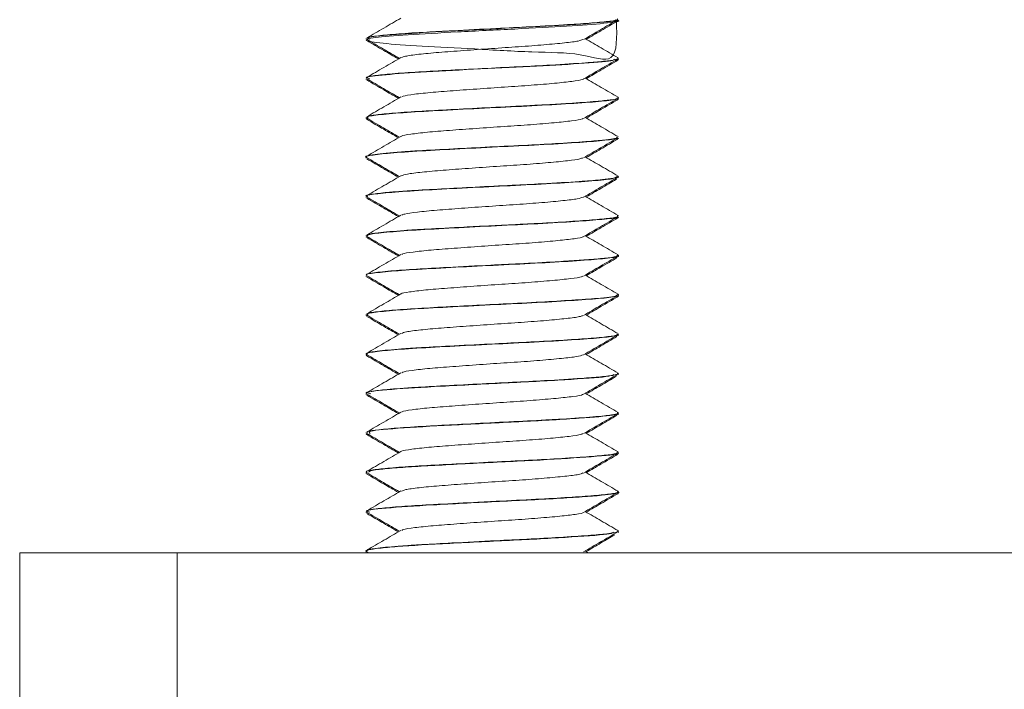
# Model space of a CAD drawing. Header units: millimetres. Extents: x -268 to 358, y -1428 to -19.
# Tile 28 of 34: x 233 to 264, y -102 to -81. Entities that reach past the tile are written whole.
import ezdxf

# ---------------------------------------------------------------- set-up
doc = ezdxf.new("R2010")
doc.units = ezdxf.units.MM

msp = doc.modelspace()

# ---------------------------------------------------------------- linework, layer by layer
at = {"color": 7, "linetype": 'Continuous', "lineweight": 15}
for p, q in [((251.831, -80.995), (251.831, -80.985)), ((243.831, -81.572), (243.831, -81.582)), ((243.831, -81.61), (243.831, -81.621)), ((251.831, -82.207), (251.831, -82.197)), ((251.831, -82.246), (251.831, -82.235)), ((243.831, -82.822), (243.831, -82.832)), ((243.831, -82.86), (243.831, -82.871)), ((251.831, -83.457), (251.831, -83.447)), ((251.831, -83.495), (251.831, -83.485)), ((243.831, -84.072), (243.831, -84.082)), ((243.831, -84.11), (243.831, -84.12)), ((251.757, -84.763), (251.794, -84.745)), ((251.822, -84.735), (251.789, -84.761)), ((251.831, -84.707), (251.831, -84.697)), ((251.831, -84.745), (251.831, -84.735)), ((243.831, -85.322), (243.831, -85.332)), ((243.831, -85.36), (243.831, -85.37)), ((251.831, -85.957), (251.831, -85.947)), ((251.831, -85.995), (251.831, -85.985)), ((243.831, -86.572), (243.831, -86.582)), ((243.831, -86.61), (243.831, -86.62)), ((251.766, -87.263), (251.821, -87.245)), ((251.831, -87.207), (251.831, -87.197)), ((251.831, -87.245), (251.831, -87.235)), ((243.831, -87.822), (243.831, -87.832)), ((243.831, -87.86), (243.831, -87.87)), ((243.875, -87.87), (243.846, -87.852)), ((251.831, -88.457), (251.831, -88.447)), ((251.831, -88.495), (251.831, -88.485)), ((243.831, -89.072), (243.831, -89.082)), ((243.831, -89.11), (243.831, -89.12)), ((251.831, -89.707), (251.831, -89.697)), ((251.831, -89.745), (251.831, -89.735)), ((243.831, -90.322), (243.831, -90.332)), ((243.831, -90.36), (243.831, -90.37)), ((251.757, -91.013), (251.779, -90.995)), ((251.831, -90.957), (251.831, -90.947)), ((251.831, -90.995), (251.831, -90.985)), ((243.831, -91.572), (243.831, -91.582)), ((243.831, -91.61), (243.831, -91.62)), ((251.831, -92.207), (251.831, -92.197)), ((251.831, -92.245), (251.831, -92.235)), ((243.831, -92.822), (243.831, -92.832)), ((243.831, -92.86), (243.831, -92.871)), ((251.803, -93.513), (251.798, -93.495)), ((251.831, -93.457), (251.831, -93.447)), ((251.831, -93.495), (251.831, -93.485)), ((243.831, -94.072), (243.831, -94.083)), ((243.831, -94.11), (243.831, -94.121)), ((251.83, -94.735), (251.74, -94.767)), ((251.831, -94.708), (251.831, -94.697)), ((251.831, -94.745), (251.831, -94.735)), ((243.831, -95.322), (243.831, -95.332)), ((243.831, -95.36), (243.831, -95.37)), ((251.831, -95.957), (251.831, -95.947)), ((251.831, -95.995), (251.831, -95.985)), ((243.831, -96.572), (243.831, -96.582)), ((243.831, -96.61), (243.831, -96.62)), ((251.831, -97.207), (251.831, -97.197)), ((251.831, -97.246), (251.831, -97.235)), ((232.831, -103.885), (232.831, -97.885)), ((232.831, -97.885), (237.831, -97.885)), ((237.831, -97.885), (237.831, -103.885)), ((237.831, -97.885), (352.831, -97.885)), ((243.831, -97.822), (243.831, -97.832)), ((243.831, -97.86), (243.831, -97.87)), ((243.841, -97.846), (243.908, -97.885)), ((250.876, -97.885), (250.776, -97.827))]:
    msp.add_line(p, q, dxfattribs=at)
for points, knots in [([(244.93, -80.926), (244.75, -81.03), (244.39, -81.239), (244.03, -81.448), (243.85, -81.552)], [0, 0, 0, 0, 0.499672, 1, 1, 1, 1]), ([(251.769, -81.013), (251.786, -81.521), (251.818, -82.472), (250.71, -82.013), (249.128, -82.017), (247.268, -81.899), (245.522, -81.818), (244.248, -81.722), (243.701, -81.635), (243.992, -81.543), (245.064, -81.453), (246.7, -81.364), (248.557, -81.27), (250.294, -81.184), (251.44, -81.09), (251.947, -81.029), (251.814, -80.997), (251.806, -80.995)], [0, 0, 0, 0, 0.080523, 0.150775, 0.22095, 0.291794, 0.361668, 0.432652, 0.502621, 0.573208, 0.643665, 0.713696, 0.784646, 0.854508, 0.92542, 0.995508, 1, 1, 1, 1]), ([(251.792, -80.947), (251.804, -80.952), (251.857, -80.976), (251.595, -81.023), (251.053, -81.076), (250.187, -81.137), (249.128, -81.197), (247.858, -81.257), (246.857, -81.308), (246.144, -81.347), (245.537, -81.381), (244.812, -81.425), (244.178, -81.486), (243.845, -81.532), (243.866, -81.562), (243.874, -81.572)], [0, 0, 0, 0, 0.025612, 0.116771, 0.210636, 0.296022, 0.402145, 0.490612, 0.601157, 0.638841, 0.674163, 0.766153, 0.859638, 0.950565, 1, 1, 1, 1]), ([(243.942, -81.598), (243.904, -81.58), (243.802, -81.531), (244.556, -81.452), (245.963, -81.365), (247.779, -81.27), (249.617, -81.184), (251.025, -81.09), (251.772, -81.024), (251.738, -80.987), (251.732, -80.98)], [0, 0, 0, 0, 0.087143, 0.233771, 0.379516, 0.527172, 0.672562, 0.820139, 0.966001, 1, 1, 1, 1]), ([(250.727, -81.606), (250.906, -81.501), (251.265, -81.292), (251.625, -81.084), (251.805, -80.98)], [0, 0, 0, 0, 0.49971, 1, 1, 1, 1]), ([(250.81, -81.596), (250.966, -81.506), (251.3, -81.311), (251.636, -81.117), (251.815, -81.013)], [0, 0, 0, 0, 0.4645044, 1, 1, 1, 1]), ([(251.792, -80.985), (251.808, -80.997), (251.831, -81.014), (251.714, -81.03), (251.682, -81.034)], [0, 0, 0, 0, 0.725527, 1, 1, 1, 1]), ([(243.841, -81.596), (244.021, -81.701), (244.369, -81.903), (244.717, -82.105), (244.885, -82.202)], [0, 0, 0, 0, 0.517844, 1, 1, 1, 1]), ([(243.846, -81.638), (244.026, -81.743), (244.361, -81.937), (244.696, -82.131), (244.851, -82.221)], [0, 0, 0, 0, 0.537994, 1, 1, 1, 1]), ([(244.953, -82.177), (244.983, -82.163), (245.056, -82.13), (245.47, -82.073), (246.108, -82.012), (246.912, -81.954), (247.794, -81.891), (248.684, -81.833), (249.496, -81.772), (250.148, -81.71), (250.583, -81.657), (250.667, -81.621), (250.704, -81.605)], [0, 0, 0, 0, 0.075952, 0.182207, 0.287648, 0.392192, 0.498712, 0.602913, 0.708787, 0.814741, 0.918891, 1, 1, 1, 1]), ([(251.823, -82.184), (251.643, -82.08), (251.294, -81.878), (250.945, -81.675), (250.776, -81.577)], [0, 0, 0, 0, 0.515653, 1, 1, 1, 1]), ([(251.799, -82.184), (251.801, -82.203), (251.807, -82.24), (251.407, -82.295), (250.745, -82.349), (249.805, -82.41), (248.652, -82.47), (247.504, -82.525), (246.364, -82.585), (245.342, -82.64), (244.53, -82.698), (244.014, -82.759), (243.788, -82.796), (243.844, -82.819), (243.85, -82.822)], [0, 0, 0, 0, 0.089293, 0.172323, 0.25002, 0.359695, 0.444236, 0.534611, 0.626225, 0.714943, 0.807239, 0.895104, 0.988248, 1, 1, 1, 1]), ([(244.93, -82.176), (244.75, -82.28), (244.39, -82.489), (244.03, -82.698), (243.85, -82.802)], [0, 0, 0, 0, 0.4996717, 1, 1, 1, 1]), ([(243.943, -82.848), (243.899, -82.835), (243.752, -82.791), (244.371, -82.72), (245.663, -82.63), (247.44, -82.537), (249.3, -82.45), (250.812, -82.356), (251.686, -82.286), (251.7, -82.243), (251.704, -82.23)], [0, 0, 0, 0, 0.061362, 0.207241, 0.353683, 0.500788, 0.646335, 0.794104, 0.939574, 1, 1, 1, 1]), ([(250.727, -82.856), (250.906, -82.751), (251.265, -82.542), (251.625, -82.334), (251.805, -82.23)], [0, 0, 0, 0, 0.49971, 1, 1, 1, 1]), ([(250.81, -82.846), (250.966, -82.756), (251.3, -82.561), (251.636, -82.367), (251.815, -82.263)], [0, 0, 0, 0, 0.4645044, 1, 1, 1, 1]), ([(251.811, -82.235), (251.818, -82.238), (251.853, -82.248), (251.792, -82.259), (251.744, -82.268)], [0, 0, 0, 0, 0.20748, 1, 1, 1, 1]), ([(243.841, -82.846), (244.021, -82.951), (244.369, -83.153), (244.717, -83.355), (244.885, -83.452)], [0, 0, 0, 0, 0.517843, 1, 1, 1, 1]), ([(243.846, -82.888), (244.026, -82.993), (244.361, -83.187), (244.696, -83.381), (244.851, -83.471)], [0, 0, 0, 0, 0.537994, 1, 1, 1, 1]), ([(244.961, -83.427), (244.971, -83.418), (245.002, -83.39), (245.334, -83.34), (245.913, -83.278), (246.683, -83.221), (247.55, -83.158), (248.448, -83.098), (249.286, -83.039), (249.998, -82.976), (250.483, -82.919), (250.726, -82.877), (250.724, -82.856), (250.724, -82.856)], [0, 0, 0, 0, 0.046948, 0.152861, 0.259295, 0.363627, 0.470352, 0.575587, 0.68088, 0.787589, 0.89191, 0.998374, 1, 1, 1, 1]), ([(251.823, -83.434), (251.643, -83.33), (251.294, -83.128), (250.945, -82.925), (250.776, -82.827)], [0, 0, 0, 0, 0.515653, 1, 1, 1, 1]), ([(244.93, -83.426), (244.75, -83.53), (244.39, -83.739), (244.03, -83.948), (243.85, -84.052)], [0, 0, 0, 0, 0.499672, 1, 1, 1, 1]), ([(243.895, -84.097), (243.871, -84.082), (243.809, -84.045), (244.236, -83.988), (245.062, -83.916), (246.231, -83.852), (247.573, -83.781), (248.951, -83.716), (250.2, -83.646), (251.163, -83.578), (251.751, -83.517), (251.779, -83.475), (251.791, -83.457)], [0, 0, 0, 0, 0.068251, 0.173476, 0.280535, 0.385356, 0.49244, 0.5976, 0.704136, 0.810309, 0.915797, 1, 1, 1, 1]), ([(251.817, -83.447), (251.822, -83.449), (251.882, -83.472), (251.649, -83.515), (251.117, -83.572), (250.398, -83.622), (249.738, -83.662), (249.377, -83.682), (249.246, -83.689), (249.184, -83.692), (249.157, -83.693), (249.067, -83.698), (248.765, -83.713), (248.073, -83.747), (247.061, -83.798), (245.947, -83.858), (244.994, -83.912), (244.401, -83.962), (244.087, -84.001), (243.908, -84.026), (243.899, -84.044), (243.894, -84.053)], [0, 0, 0, 0, 0.0085624, 0.1181001, 0.1980438, 0.3028308, 0.3683293, 0.3885492, 0.4003836, 0.4031562, 0.4047909, 0.4074276, 0.4266172, 0.4831837, 0.5807482, 0.6731998, 0.7712819, 0.8677172, 0.910834, 0.9591675, 1, 1, 1, 1]), ([(250.727, -84.106), (250.906, -84.001), (251.265, -83.792), (251.625, -83.584), (251.805, -83.48)], [0, 0, 0, 0, 0.49971, 1, 1, 1, 1]), ([(250.81, -84.096), (250.966, -84.006), (251.3, -83.811), (251.636, -83.617), (251.815, -83.513)], [0, 0, 0, 0, 0.4645044, 1, 1, 1, 1]), ([(251.811, -83.513), (251.813, -83.513), (251.844, -83.507), (251.815, -83.501), (251.788, -83.495)], [0, 0, 0, 0, 0.075285, 1, 1, 1, 1]), ([(243.889, -84.138), (243.86, -84.133), (243.803, -84.122), (243.857, -84.111), (243.885, -84.105)], [0, 0, 0, 0, 0.494753, 1, 1, 1, 1]), ([(243.841, -84.096), (244.021, -84.201), (244.369, -84.403), (244.717, -84.605), (244.885, -84.702)], [0, 0, 0, 0, 0.517843, 1, 1, 1, 1]), ([(243.846, -84.138), (244.026, -84.243), (244.361, -84.437), (244.696, -84.631), (244.851, -84.721)], [0, 0, 0, 0, 0.537994, 1, 1, 1, 1]), ([(244.948, -84.676), (244.949, -84.673), (244.953, -84.649), (245.218, -84.607), (245.731, -84.544), (246.461, -84.487), (247.309, -84.425), (248.206, -84.363), (249.069, -84.306), (249.821, -84.243), (250.375, -84.185), (250.676, -84.138), (250.695, -84.112), (250.699, -84.106)], [0, 0, 0, 0, 0.0182273, 0.123207, 0.2299964, 0.3344114, 0.4406936, 0.5468176, 0.6513341, 0.7581525, 0.8629407, 0.968722, 1, 1, 1, 1]), ([(251.823, -84.684), (251.643, -84.58), (251.294, -84.378), (250.945, -84.175), (250.776, -84.077)], [0, 0, 0, 0, 0.515653, 1, 1, 1, 1]), ([(244.93, -84.676), (244.75, -84.78), (244.39, -84.989), (244.03, -85.198), (243.85, -85.302)], [0, 0, 0, 0, 0.499672, 1, 1, 1, 1]), ([(243.856, -85.347), (243.849, -85.345), (243.739, -85.321), (243.954, -85.277), (244.526, -85.207), (245.532, -85.139), (246.789, -85.072), (248.166, -85.002), (249.507, -84.938), (250.657, -84.866), (251.456, -84.802), (251.845, -84.746), (251.791, -84.715), (251.777, -84.707)], [0, 0, 0, 0, 0.007269, 0.112392, 0.219046, 0.32514, 0.43077, 0.537691, 0.642619, 0.749796, 0.854764, 0.961623, 1, 1, 1, 1]), ([(251.79, -84.697), (251.797, -84.708), (251.811, -84.731), (251.64, -84.761), (251.369, -84.797), (250.884, -84.838), (250.03, -84.896), (248.935, -84.956), (247.766, -85.011), (246.555, -85.075), (245.74, -85.119), (245.317, -85.144), (245.223, -85.15), (245.198, -85.152), (245.193, -85.152), (245.193, -85.152), (245.192, -85.152), (245.192, -85.152), (245.192, -85.152), (245.192, -85.152), (245.192, -85.153), (245.188, -85.153), (245.158, -85.155), (245.074, -85.16), (244.631, -85.192), (244.099, -85.241), (243.876, -85.288), (243.822, -85.313), (243.834, -85.321), (243.836, -85.322)], [0, 0, 0, 0, 0.051876, 0.110063, 0.142519, 0.222265, 0.321653, 0.409568, 0.50621, 0.599701, 0.69969, 0.721282, 0.727951, 0.729187, 0.72933, 0.7294, 0.729401, 0.729403, 0.729406, 0.729411, 0.729461, 0.729587, 0.730429, 0.73925, 0.756788, 0.879321, 0.965004, 0.994592, 1, 1, 1, 1]), ([(250.727, -85.356), (250.906, -85.251), (251.265, -85.042), (251.625, -84.834), (251.805, -84.73)], [0, 0, 0, 0, 0.49971, 1, 1, 1, 1]), ([(250.81, -85.346), (250.966, -85.256), (251.3, -85.061), (251.636, -84.867), (251.815, -84.763)], [0, 0, 0, 0, 0.4645044, 1, 1, 1, 1]), ([(243.841, -85.346), (244.021, -85.451), (244.369, -85.653), (244.717, -85.855), (244.885, -85.952)], [0, 0, 0, 0, 0.517843, 1, 1, 1, 1]), ([(243.846, -85.388), (244.026, -85.493), (244.361, -85.687), (244.696, -85.881), (244.851, -85.971)], [0, 0, 0, 0, 0.537994, 1, 1, 1, 1]), ([(244.936, -85.927), (244.987, -85.91), (245.096, -85.872), (245.573, -85.811), (246.247, -85.752), (247.072, -85.692), (247.962, -85.629), (248.843, -85.573), (249.633, -85.51), (250.246, -85.45), (250.622, -85.4), (250.675, -85.367), (250.695, -85.355)], [0, 0, 0, 0, 0.096171, 0.202643, 0.307413, 0.412593, 0.518951, 0.622961, 0.729217, 0.834638, 0.939185, 1, 1, 1, 1]), ([(251.823, -85.934), (251.643, -85.83), (251.294, -85.628), (250.945, -85.425), (250.776, -85.327)], [0, 0, 0, 0, 0.515654, 1, 1, 1, 1]), ([(244.93, -85.926), (244.75, -86.03), (244.39, -86.239), (244.03, -86.448), (243.85, -86.552)], [0, 0, 0, 0, 0.499672, 1, 1, 1, 1]), ([(251.798, -85.947), (251.768, -85.97), (251.73, -86.001), (251.479, -86.033), (251.404, -86.041), (251.393, -86.042), (251.389, -86.043), (251.389, -86.043), (251.389, -86.043), (251.389, -86.043), (251.389, -86.043), (251.389, -86.043), (251.387, -86.043), (251.383, -86.043), (251.373, -86.044), (251.354, -86.046), (251.314, -86.05), (251.185, -86.063), (250.952, -86.082), (250.389, -86.123), (249.56, -86.174), (248.405, -86.231), (247.299, -86.285), (246.196, -86.345), (245.445, -86.385), (244.895, -86.423), (244.396, -86.462), (243.988, -86.513), (243.775, -86.551), (243.838, -86.571), (243.842, -86.572)], [0, 0, 0, 0, 0.111105, 0.145034, 0.148858, 0.150816, 0.150847, 0.150863, 0.150866, 0.150868, 0.15087, 0.150881, 0.15097, 0.151684, 0.153111, 0.155966, 0.161676, 0.173094, 0.217695, 0.257765, 0.3715, 0.449593, 0.543141, 0.632402, 0.72085, 0.751682, 0.811289, 0.905968, 0.994304, 1, 1, 1, 1]), ([(243.878, -86.582), (243.864, -86.576), (243.801, -86.546), (244.154, -86.498), (244.91, -86.426), (246.043, -86.362), (247.367, -86.291), (248.75, -86.225), (250.029, -86.157), (251.042, -86.088), (251.712, -86.024), (251.782, -85.979), (251.816, -85.957)], [0, 0, 0, 0, 0.03015, 0.137576, 0.247264, 0.354651, 0.464075, 0.57218, 0.680758, 0.789911, 0.897496, 1, 1, 1, 1]), ([(250.727, -86.606), (250.906, -86.501), (251.265, -86.292), (251.625, -86.084), (251.805, -85.98)], [0, 0, 0, 0, 0.49971, 1, 1, 1, 1]), ([(250.81, -86.596), (250.966, -86.506), (251.287, -86.319), (251.609, -86.133), (251.775, -86.036)], [0, 0, 0, 0, 0.483708, 1, 1, 1, 1]), ([(243.841, -86.596), (244.021, -86.701), (244.369, -86.903), (244.717, -87.105), (244.885, -87.202)], [0, 0, 0, 0, 0.517843, 1, 1, 1, 1]), ([(243.846, -86.638), (244.026, -86.743), (244.361, -86.937), (244.696, -87.131), (244.851, -87.221)], [0, 0, 0, 0, 0.537994, 1, 1, 1, 1]), ([(244.958, -87.177), (244.98, -87.165), (245.038, -87.133), (245.425, -87.078), (246.045, -87.017), (246.839, -86.959), (247.717, -86.896), (248.61, -86.838), (249.432, -86.777), (250.1, -86.715), (250.564, -86.661), (250.665, -86.622), (250.712, -86.605)], [0, 0, 0, 0, 0.066713, 0.172806, 0.278506, 0.382829, 0.48936, 0.593734, 0.69937, 0.805507, 0.909557, 1, 1, 1, 1]), ([(251.823, -87.184), (251.643, -87.08), (251.294, -86.878), (250.945, -86.675), (250.776, -86.577)], [0, 0, 0, 0, 0.515653, 1, 1, 1, 1]), ([(244.93, -87.176), (244.75, -87.28), (244.39, -87.489), (244.03, -87.698), (243.85, -87.802)], [0, 0, 0, 0, 0.499672, 1, 1, 1, 1]), ([(243.859, -87.847), (243.859, -87.826), (243.859, -87.784), (244.424, -87.718), (245.359, -87.648), (246.591, -87.583), (247.958, -87.512), (249.315, -87.448), (250.505, -87.376), (251.351, -87.311), (251.782, -87.261), (251.772, -87.234), (251.771, -87.23)], [0, 0, 0, 0, 0.100217, 0.210303, 0.320767, 0.429803, 0.540835, 0.64952, 0.760526, 0.86963, 0.980014, 1, 1, 1, 1]), ([(251.795, -87.197), (251.806, -87.202), (251.858, -87.226), (251.598, -87.272), (251.041, -87.328), (250.199, -87.385), (249.332, -87.435), (248.626, -87.47), (248.139, -87.494), (247.59, -87.522), (246.772, -87.563), (245.97, -87.607), (245.372, -87.64), (244.782, -87.679), (244.21, -87.731), (243.852, -87.782), (243.865, -87.811), (243.87, -87.822)], [0, 0, 0, 0, 0.024069, 0.117543, 0.209803, 0.302067, 0.391632, 0.440984, 0.476495, 0.508816, 0.572341, 0.672809, 0.711956, 0.746233, 0.859867, 0.947492, 1, 1, 1, 1]), ([(250.727, -87.856), (250.906, -87.751), (251.265, -87.542), (251.625, -87.334), (251.805, -87.23)], [0, 0, 0, 0, 0.49971, 1, 1, 1, 1]), ([(250.81, -87.846), (250.966, -87.756), (251.3, -87.561), (251.636, -87.367), (251.815, -87.263)], [0, 0, 0, 0, 0.464505, 1, 1, 1, 1]), ([(243.841, -87.846), (244.021, -87.951), (244.369, -88.153), (244.717, -88.355), (244.885, -88.452)], [0, 0, 0, 0, 0.517843, 1, 1, 1, 1]), ([(243.846, -87.888), (244.026, -87.993), (244.361, -88.187), (244.696, -88.381), (244.851, -88.471)], [0, 0, 0, 0, 0.537994, 1, 1, 1, 1]), ([(244.959, -88.427), (244.965, -88.42), (244.986, -88.393), (245.295, -88.346), (245.854, -88.283), (246.612, -88.226), (247.474, -88.163), (248.372, -88.103), (249.219, -88.045), (249.944, -87.981), (250.451, -87.924), (250.711, -87.881), (250.714, -87.858), (250.714, -87.856)], [0, 0, 0, 0, 0.037848, 0.143494, 0.250083, 0.35438, 0.461008, 0.566563, 0.671553, 0.778339, 0.882748, 0.989037, 1, 1, 1, 1]), ([(251.823, -88.434), (251.643, -88.33), (251.294, -88.128), (250.945, -87.925), (250.776, -87.827)], [0, 0, 0, 0, 0.515653, 1, 1, 1, 1]), ([(251.802, -88.434), (251.807, -88.451), (251.817, -88.487), (251.442, -88.542), (250.954, -88.582), (250.413, -88.621), (249.734, -88.663), (248.937, -88.706), (248.237, -88.739), (247.471, -88.777), (246.475, -88.829), (245.386, -88.888), (244.523, -88.948), (244.021, -89.008), (243.797, -89.047), (243.852, -89.068), (243.863, -89.072)], [0, 0, 0, 0, 0.079839, 0.168047, 0.247647, 0.281675, 0.34747, 0.443028, 0.478706, 0.513586, 0.622951, 0.710979, 0.802412, 0.904216, 0.982211, 1, 1, 1, 1]), ([(244.93, -88.426), (244.75, -88.53), (244.39, -88.739), (244.03, -88.948), (243.85, -89.052)], [0, 0, 0, 0, 0.499672, 1, 1, 1, 1]), ([(243.857, -89.082), (243.848, -89.079), (243.775, -89.053), (244.078, -89.008), (244.767, -88.937), (245.859, -88.872), (247.162, -88.802), (248.548, -88.734), (249.848, -88.668), (250.925, -88.597), (251.602, -88.533), (251.894, -88.483), (251.819, -88.459), (251.813, -88.457)], [0, 0, 0, 0, 0.014026, 0.12135, 0.230995, 0.338653, 0.447745, 0.556435, 0.664458, 0.773943, 0.881314, 0.99101, 1, 1, 1, 1]), ([(250.727, -89.106), (250.906, -89.001), (251.265, -88.792), (251.625, -88.584), (251.805, -88.48)], [0, 0, 0, 0, 0.49971, 1, 1, 1, 1]), ([(250.81, -89.096), (250.966, -89.006), (251.294, -88.815), (251.623, -88.624), (251.797, -88.524)], [0, 0, 0, 0, 0.473276, 1, 1, 1, 1]), ([(243.841, -89.096), (244.021, -89.201), (244.369, -89.403), (244.717, -89.605), (244.885, -89.702)], [0, 0, 0, 0, 0.517843, 1, 1, 1, 1]), ([(243.846, -89.138), (244.026, -89.243), (244.361, -89.437), (244.696, -89.631), (244.851, -89.721)], [0, 0, 0, 0, 0.537994, 1, 1, 1, 1]), ([(244.94, -89.676), (244.94, -89.674), (244.938, -89.652), (245.186, -89.613), (245.676, -89.549), (246.394, -89.492), (247.233, -89.43), (248.13, -89.368), (248.999, -89.311), (249.763, -89.248), (250.336, -89.189), (250.66, -89.142), (250.688, -89.113), (250.695, -89.106)], [0, 0, 0, 0, 0.009174, 0.113901, 0.220721, 0.325277, 0.431341, 0.537669, 0.642053, 0.748825, 0.853874, 0.959362, 1, 1, 1, 1]), ([(251.823, -89.684), (251.643, -89.58), (251.294, -89.378), (250.945, -89.175), (250.776, -89.077)], [0, 0, 0, 0, 0.515653, 1, 1, 1, 1]), ([(251.798, -89.684), (251.811, -89.688), (251.903, -89.716), (251.671, -89.763), (251.13, -89.82), (250.399, -89.872), (249.365, -89.935), (248.219, -89.99), (247.041, -90.049), (245.942, -90.108), (244.987, -90.163), (244.272, -90.224), (243.881, -90.276), (243.854, -90.309), (243.843, -90.322)], [0, 0, 0, 0, 0.018117, 0.13734, 0.203709, 0.296993, 0.386758, 0.483083, 0.569554, 0.660443, 0.752758, 0.842536, 0.937324, 1, 1, 1, 1]), ([(244.93, -89.676), (244.75, -89.78), (244.39, -89.989), (244.03, -90.198), (243.85, -90.302)], [0, 0, 0, 0, 0.499672, 1, 1, 1, 1]), ([(243.883, -90.347), (243.867, -90.33), (243.831, -90.289), (244.319, -90.228), (245.196, -90.158), (246.395, -90.094), (247.75, -90.022), (249.12, -89.958), (250.342, -89.887), (251.259, -89.821), (251.781, -89.761), (251.779, -89.722), (251.778, -89.707)], [0, 0, 0, 0, 0.081365, 0.186997, 0.293891, 0.398809, 0.50597, 0.610915, 0.717768, 0.82348, 0.929457, 1, 1, 1, 1]), ([(250.727, -90.356), (250.906, -90.251), (251.265, -90.042), (251.625, -89.834), (251.805, -89.73)], [0, 0, 0, 0, 0.49971, 1, 1, 1, 1]), ([(250.81, -90.346), (250.966, -90.256), (251.3, -90.061), (251.636, -89.867), (251.815, -89.763)], [0, 0, 0, 0, 0.4645044, 1, 1, 1, 1]), ([(251.786, -89.763), (251.807, -89.76), (251.842, -89.754), (251.818, -89.748), (251.808, -89.745)], [0, 0, 0, 0, 0.582262, 1, 1, 1, 1]), ([(243.853, -90.37), (243.844, -90.368), (243.816, -90.36), (243.862, -90.353), (243.893, -90.348)], [0, 0, 0, 0, 0.330729, 1, 1, 1, 1]), ([(243.841, -90.346), (244.021, -90.451), (244.369, -90.653), (244.717, -90.855), (244.885, -90.952)], [0, 0, 0, 0, 0.517843, 1, 1, 1, 1]), ([(243.846, -90.388), (244.026, -90.493), (244.361, -90.687), (244.696, -90.881), (244.851, -90.971)], [0, 0, 0, 0, 0.537994, 1, 1, 1, 1]), ([(244.945, -90.927), (244.986, -90.911), (245.077, -90.876), (245.524, -90.816), (246.182, -90.757), (246.998, -90.698), (247.885, -90.634), (248.77, -90.578), (249.571, -90.515), (250.202, -90.454), (250.605, -90.403), (250.671, -90.369), (250.698, -90.355)], [0, 0, 0, 0, 0.086839, 0.193236, 0.298325, 0.403193, 0.509649, 0.613716, 0.719819, 0.825508, 0.929842, 1, 1, 1, 1]), ([(251.823, -90.934), (251.643, -90.83), (251.294, -90.628), (250.945, -90.425), (250.776, -90.327)], [0, 0, 0, 0, 0.515653, 1, 1, 1, 1]), ([(244.93, -90.926), (244.75, -91.03), (244.39, -91.239), (244.03, -91.448), (243.85, -91.552)], [0, 0, 0, 0, 0.499672, 1, 1, 1, 1]), ([(243.867, -91.597), (243.853, -91.592), (243.769, -91.565), (243.995, -91.518), (244.637, -91.447), (245.679, -91.381), (246.96, -91.313), (248.342, -91.244), (249.666, -91.179), (250.783, -91.107), (251.528, -91.044), (251.868, -90.99), (251.802, -90.962), (251.79, -90.957)], [0, 0, 0, 0, 0.020957, 0.125873, 0.232792, 0.338398, 0.444501, 0.551134, 0.656259, 0.76339, 0.868242, 0.975297, 1, 1, 1, 1]), ([(251.787, -90.947), (251.797, -90.956), (251.828, -90.983), (251.527, -91.032), (250.919, -91.087), (250.013, -91.147), (248.973, -91.204), (247.815, -91.259), (246.65, -91.32), (245.815, -91.365), (245.388, -91.39), (245.257, -91.399), (245.193, -91.403), (245.164, -91.404), (245.152, -91.405), (245.149, -91.405), (245.148, -91.405), (245.148, -91.405), (245.148, -91.405), (245.148, -91.405), (245.148, -91.405), (245.148, -91.405), (245.147, -91.405), (245.146, -91.406), (245.108, -91.408), (245.009, -91.415), (244.584, -91.446), (244.105, -91.494), (243.822, -91.54), (243.858, -91.565), (243.867, -91.572)], [0, 0, 0, 0, 0.041907, 0.131111, 0.22449, 0.320086, 0.412851, 0.493753, 0.597581, 0.689737, 0.71285, 0.724408, 0.730187, 0.733077, 0.733799, 0.73398, 0.73407, 0.734115, 0.734118, 0.73412, 0.734121, 0.734123, 0.734129, 0.734217, 0.734593, 0.745947, 0.767334, 0.880579, 0.967571, 1, 1, 1, 1]), ([(250.727, -91.606), (250.906, -91.501), (251.265, -91.292), (251.625, -91.084), (251.805, -90.98)], [0, 0, 0, 0, 0.49971, 1, 1, 1, 1]), ([(250.81, -91.596), (250.966, -91.506), (251.291, -91.317), (251.616, -91.128), (251.786, -91.03)], [0, 0, 0, 0, 0.478332, 1, 1, 1, 1]), ([(243.852, -91.638), (243.849, -91.637), (243.823, -91.631), (243.842, -91.625), (243.858, -91.62)], [0, 0, 0, 0, 0.1435128, 1, 1, 1, 1]), ([(243.841, -91.596), (244.021, -91.701), (244.369, -91.903), (244.717, -92.105), (244.885, -92.202)], [0, 0, 0, 0, 0.517843, 1, 1, 1, 1]), ([(243.846, -91.638), (244.026, -91.743), (244.361, -91.937), (244.696, -92.131), (244.851, -92.221)], [0, 0, 0, 0, 0.537994, 1, 1, 1, 1]), ([(244.96, -92.177), (244.976, -92.166), (245.021, -92.136), (245.382, -92.084), (245.984, -92.022), (246.767, -91.965), (247.64, -91.901), (248.535, -91.843), (249.366, -91.783), (250.05, -91.72), (250.545, -91.664), (250.663, -91.624), (250.722, -91.604)], [0, 0, 0, 0, 0.057523, 0.163415, 0.269333, 0.37349, 0.479991, 0.58459, 0.689949, 0.796231, 0.900235, 1, 1, 1, 1]), ([(251.823, -92.184), (251.643, -92.08), (251.294, -91.878), (250.945, -91.675), (250.776, -91.577)], [0, 0, 0, 0, 0.515653, 1, 1, 1, 1]), ([(251.819, -92.184), (251.807, -92.206), (251.784, -92.247), (251.314, -92.304), (250.596, -92.359), (249.62, -92.421), (248.464, -92.478), (247.321, -92.534), (246.209, -92.594), (245.173, -92.65), (244.392, -92.71), (243.97, -92.768), (243.78, -92.801), (243.841, -92.82), (243.846, -92.822)], [0, 0, 0, 0, 0.103164, 0.187861, 0.26532, 0.376805, 0.459705, 0.545862, 0.642122, 0.726127, 0.83019, 0.914021, 0.99266, 1, 1, 1, 1]), ([(244.93, -92.176), (244.75, -92.28), (244.39, -92.489), (244.03, -92.698), (243.85, -92.802)], [0, 0, 0, 0, 0.499672, 1, 1, 1, 1]), ([(243.97, -92.848), (243.917, -92.833), (243.739, -92.784), (244.54, -92.703), (246.148, -92.603), (248.26, -92.499), (250.203, -92.398), (251.518, -92.31), (251.637, -92.253), (251.684, -92.23)], [0, 0, 0, 0, 0.069287, 0.233957, 0.398037, 0.564105, 0.728508, 0.892759, 1, 1, 1, 1]), ([(250.727, -92.856), (250.906, -92.751), (251.265, -92.542), (251.625, -92.334), (251.805, -92.23)], [0, 0, 0, 0, 0.49971, 1, 1, 1, 1]), ([(250.81, -92.846), (250.966, -92.756), (251.282, -92.572), (251.599, -92.388), (251.76, -92.295)], [0, 0, 0, 0, 0.491408, 1, 1, 1, 1]), ([(243.841, -92.846), (244.021, -92.951), (244.369, -93.153), (244.717, -93.355), (244.885, -93.452)], [0, 0, 0, 0, 0.517843, 1, 1, 1, 1]), ([(243.846, -92.888), (244.026, -92.993), (244.361, -93.187), (244.696, -93.381), (244.851, -93.471)], [0, 0, 0, 0, 0.537994, 1, 1, 1, 1]), ([(244.955, -93.427), (244.958, -93.421), (244.97, -93.396), (245.258, -93.351), (245.797, -93.288), (246.542, -93.231), (247.398, -93.168), (248.296, -93.108), (249.151, -93.05), (249.888, -92.986), (250.417, -92.929), (250.695, -92.884), (250.704, -92.86), (250.706, -92.856)], [0, 0, 0, 0, 0.028803, 0.134145, 0.240849, 0.345168, 0.451659, 0.557497, 0.662238, 0.769061, 0.873613, 0.97969, 1, 1, 1, 1]), ([(251.823, -93.434), (251.643, -93.33), (251.294, -93.128), (250.945, -92.925), (250.776, -92.827)], [0, 0, 0, 0, 0.515653, 1, 1, 1, 1]), ([(244.93, -93.426), (244.75, -93.53), (244.39, -93.739), (244.03, -93.948), (243.85, -94.052)], [0, 0, 0, 0, 0.499672, 1, 1, 1, 1]), ([(251.798, -93.447), (251.809, -93.451), (251.853, -93.469), (251.741, -93.492), (251.625, -93.512), (251.557, -93.522), (251.486, -93.532), (251.328, -93.55), (250.923, -93.586), (250.272, -93.63), (249.617, -93.669), (248.965, -93.704), (248.058, -93.747), (246.888, -93.807), (245.794, -93.865), (244.863, -93.921), (244.196, -93.984), (243.85, -94.031), (243.867, -94.061), (243.873, -94.072)], [0, 0, 0, 0, 0.020297, 0.084461, 0.106484, 0.118612, 0.131046, 0.151013, 0.206866, 0.312526, 0.360637, 0.38643, 0.481865, 0.578871, 0.663596, 0.761059, 0.8568, 0.947816, 1, 1, 1, 1]), ([(243.952, -94.098), (243.922, -94.074), (243.848, -94.017), (244.922, -93.923), (246.434, -93.841), (247.789, -93.771), (248.813, -93.722), (249.773, -93.671), (250.884, -93.601), (251.605, -93.536), (251.857, -93.48), (251.818, -93.46), (251.812, -93.457)], [0, 0, 0, 0, 0.110012, 0.269522, 0.427138, 0.507922, 0.586987, 0.666779, 0.747591, 0.905147, 0.985975, 1, 1, 1, 1]), ([(250.727, -94.106), (250.906, -94.001), (251.265, -93.792), (251.625, -93.584), (251.805, -93.48)], [0, 0, 0, 0, 0.49971, 1, 1, 1, 1]), ([(250.81, -94.096), (250.966, -94.006), (251.291, -93.817), (251.618, -93.628), (251.788, -93.529)], [0, 0, 0, 0, 0.477505, 1, 1, 1, 1]), ([(243.891, -94.138), (243.863, -94.135), (243.812, -94.129), (243.851, -94.123), (243.868, -94.121)], [0, 0, 0, 0, 0.551751, 1, 1, 1, 1]), ([(243.841, -94.096), (244.021, -94.201), (244.369, -94.403), (244.717, -94.605), (244.885, -94.702)], [0, 0, 0, 0, 0.517843, 1, 1, 1, 1]), ([(243.846, -94.138), (244.026, -94.243), (244.361, -94.437), (244.696, -94.631), (244.851, -94.721)], [0, 0, 0, 0, 0.537994, 1, 1, 1, 1]), ([(244.93, -94.676), (244.93, -94.676), (244.924, -94.656), (245.155, -94.618), (245.623, -94.554), (246.327, -94.497), (247.158, -94.436), (248.053, -94.373), (248.927, -94.317), (249.704, -94.253), (250.296, -94.194), (250.643, -94.145), (250.681, -94.115), (250.694, -94.105)], [0, 0, 0, 0, 0.000089, 0.104618, 0.211431, 0.316181, 0.421989, 0.528483, 0.632791, 0.739477, 0.844836, 0.95, 1, 1, 1, 1]), ([(251.823, -94.684), (251.643, -94.58), (251.294, -94.378), (250.945, -94.175), (250.776, -94.077)], [0, 0, 0, 0, 0.515653, 1, 1, 1, 1]), ([(251.797, -94.684), (251.805, -94.701), (251.82, -94.737), (251.428, -94.794), (250.751, -94.848), (249.818, -94.909), (248.714, -94.967), (247.542, -95.023), (246.389, -95.084), (245.363, -95.139), (244.538, -95.197), (244.017, -95.258), (243.79, -95.297), (243.843, -95.319), (243.849, -95.322)], [0, 0, 0, 0, 0.07836, 0.169129, 0.258058, 0.350952, 0.441478, 0.531741, 0.623117, 0.7148, 0.804332, 0.895282, 0.988074, 1, 1, 1, 1]), ([(244.93, -94.676), (244.75, -94.78), (244.39, -94.989), (244.03, -95.198), (243.85, -95.302)], [0, 0, 0, 0, 0.499672, 1, 1, 1, 1]), ([(243.9, -95.332), (243.938, -95.305), (244, -95.26), (244.699, -95.196), (245.439, -95.145), (246.344, -95.096), (247.661, -95.026), (249.442, -94.944), (251.04, -94.839), (251.856, -94.769), (251.771, -94.733), (251.764, -94.73)], [0, 0, 0, 0, 0.140211, 0.226021, 0.310913, 0.394784, 0.480552, 0.648008, 0.8175, 0.98546, 1, 1, 1, 1]), ([(250.727, -95.356), (250.906, -95.251), (251.265, -95.042), (251.625, -94.834), (251.805, -94.73)], [0, 0, 0, 0, 0.49971, 1, 1, 1, 1]), ([(250.81, -95.346), (250.966, -95.256), (251.3, -95.061), (251.636, -94.867), (251.815, -94.763)], [0, 0, 0, 0, 0.4645044, 1, 1, 1, 1]), ([(243.863, -95.37), (243.836, -95.363), (243.806, -95.355), (243.864, -95.347), (243.87, -95.346)], [0, 0, 0, 0, 0.897645, 1, 1, 1, 1]), ([(243.841, -95.346), (244.021, -95.451), (244.369, -95.653), (244.717, -95.855), (244.885, -95.952)], [0, 0, 0, 0, 0.517843, 1, 1, 1, 1]), ([(243.846, -95.388), (244.026, -95.493), (244.361, -95.687), (244.696, -95.881), (244.851, -95.971)], [0, 0, 0, 0, 0.537994, 1, 1, 1, 1]), ([(244.952, -95.927), (244.984, -95.913), (245.059, -95.879), (245.478, -95.822), (246.119, -95.761), (246.924, -95.703), (247.808, -95.64), (248.696, -95.583), (249.507, -95.521), (250.156, -95.459), (250.586, -95.407), (250.668, -95.371), (250.703, -95.355)], [0, 0, 0, 0, 0.077549, 0.183829, 0.289222, 0.393808, 0.500322, 0.6045, 0.71041, 0.816328, 0.9205, 1, 1, 1, 1]), ([(251.823, -95.934), (251.643, -95.83), (251.294, -95.628), (250.945, -95.425), (250.776, -95.327)], [0, 0, 0, 0, 0.515653, 1, 1, 1, 1]), ([(251.79, -95.934), (251.806, -95.939), (251.884, -95.963), (251.684, -96.01), (251.191, -96.066), (250.388, -96.123), (249.355, -96.185), (248.431, -96.23), (247.71, -96.265), (246.968, -96.303), (245.999, -96.354), (245.007, -96.411), (244.299, -96.471), (243.892, -96.525), (243.855, -96.558), (243.838, -96.572)], [0, 0, 0, 0, 0.023493, 0.114881, 0.207449, 0.29567, 0.387798, 0.486774, 0.514264, 0.556979, 0.661192, 0.748752, 0.840469, 0.930728, 1, 1, 1, 1]), ([(244.93, -95.926), (244.75, -96.03), (244.39, -96.239), (244.03, -96.448), (243.85, -96.552)], [0, 0, 0, 0, 0.499672, 1, 1, 1, 1]), ([(243.945, -96.597), (243.901, -96.588), (243.693, -96.544), (244.368, -96.469), (245.86, -96.368), (247.933, -96.263), (249.635, -96.181), (250.704, -96.111), (251.342, -96.063), (251.693, -96.012), (251.913, -95.975), (251.824, -95.957), (251.821, -95.957)], [0, 0, 0, 0, 0.043169, 0.200986, 0.359123, 0.518716, 0.676391, 0.757144, 0.836108, 0.916049, 0.996844, 1, 1, 1, 1]), ([(250.727, -96.606), (250.906, -96.501), (251.265, -96.292), (251.625, -96.084), (251.805, -95.98)], [0, 0, 0, 0, 0.4997099, 1, 1, 1, 1]), ([(250.81, -96.596), (250.966, -96.506), (251.3, -96.311), (251.636, -96.117), (251.815, -96.013)], [0, 0, 0, 0, 0.4645044, 1, 1, 1, 1]), ([(251.811, -96.013), (251.814, -96.012), (251.839, -96.007), (251.82, -96.001), (251.802, -95.995)], [0, 0, 0, 0, 0.091935, 1, 1, 1, 1]), ([(243.841, -96.596), (244.021, -96.701), (244.369, -96.903), (244.717, -97.105), (244.885, -97.202)], [0, 0, 0, 0, 0.517843, 1, 1, 1, 1]), ([(243.846, -96.638), (244.026, -96.743), (244.361, -96.937), (244.696, -97.131), (244.851, -97.221)], [0, 0, 0, 0, 0.537994, 1, 1, 1, 1]), ([(244.961, -97.177), (244.971, -97.168), (245.004, -97.139), (245.341, -97.089), (245.923, -97.027), (246.695, -96.97), (247.564, -96.907), (248.461, -96.848), (249.298, -96.788), (250.007, -96.725), (250.488, -96.668), (250.729, -96.626), (250.726, -96.606), (250.726, -96.606)], [0, 0, 0, 0, 0.04852, 0.154471, 0.260871, 0.365209, 0.471943, 0.577117, 0.682461, 0.789148, 0.893455, 0.999941, 1, 1, 1, 1]), ([(251.823, -97.184), (251.643, -97.08), (251.294, -96.878), (250.945, -96.675), (250.776, -96.577)], [0, 0, 0, 0, 0.515653, 1, 1, 1, 1]), ([(244.93, -97.176), (244.75, -97.28), (244.39, -97.489), (244.03, -97.698), (243.85, -97.802)], [0, 0, 0, 0, 0.499672, 1, 1, 1, 1]), ([(251.816, -97.184), (251.822, -97.187), (251.84, -97.197), (251.803, -97.231), (251.557, -97.281), (250.891, -97.338), (250.012, -97.397), (248.987, -97.454), (247.812, -97.509), (246.641, -97.57), (245.72, -97.62), (245.178, -97.653), (244.618, -97.693), (244.113, -97.744), (243.821, -97.789), (243.861, -97.815), (243.872, -97.822)], [0, 0, 0, 0, 0.014829, 0.048942, 0.154211, 0.240605, 0.334564, 0.422956, 0.500596, 0.611431, 0.694595, 0.73908, 0.772589, 0.880251, 0.966674, 1, 1, 1, 1]), ([(243.853, -97.847), (243.847, -97.845), (243.777, -97.826), (243.889, -97.792), (244.205, -97.742), (244.968, -97.672), (246.145, -97.606), (247.481, -97.536), (248.511, -97.486), (249.501, -97.437), (250.644, -97.366), (251.608, -97.301), (251.656, -97.249), (251.673, -97.231)], [0, 0, 0, 0, 0.0079875, 0.0902999, 0.1725836, 0.2563497, 0.4196294, 0.5033802, 0.5860602, 0.6680078, 0.7517296, 0.9150706, 1, 1, 1, 1]), ([(250.727, -97.856), (250.906, -97.751), (251.265, -97.542), (251.625, -97.334), (251.805, -97.23)], [0, 0, 0, 0, 0.4997099, 1, 1, 1, 1]), ([(250.81, -97.846), (250.966, -97.756), (251.267, -97.581), (251.569, -97.406), (251.715, -97.321)], [0, 0, 0, 0, 0.515982, 1, 1, 1, 1])]:
    msp.add_open_spline(points, degree=3, knots=knots, dxfattribs=at)

doc.saveas('drawing.dxf')
